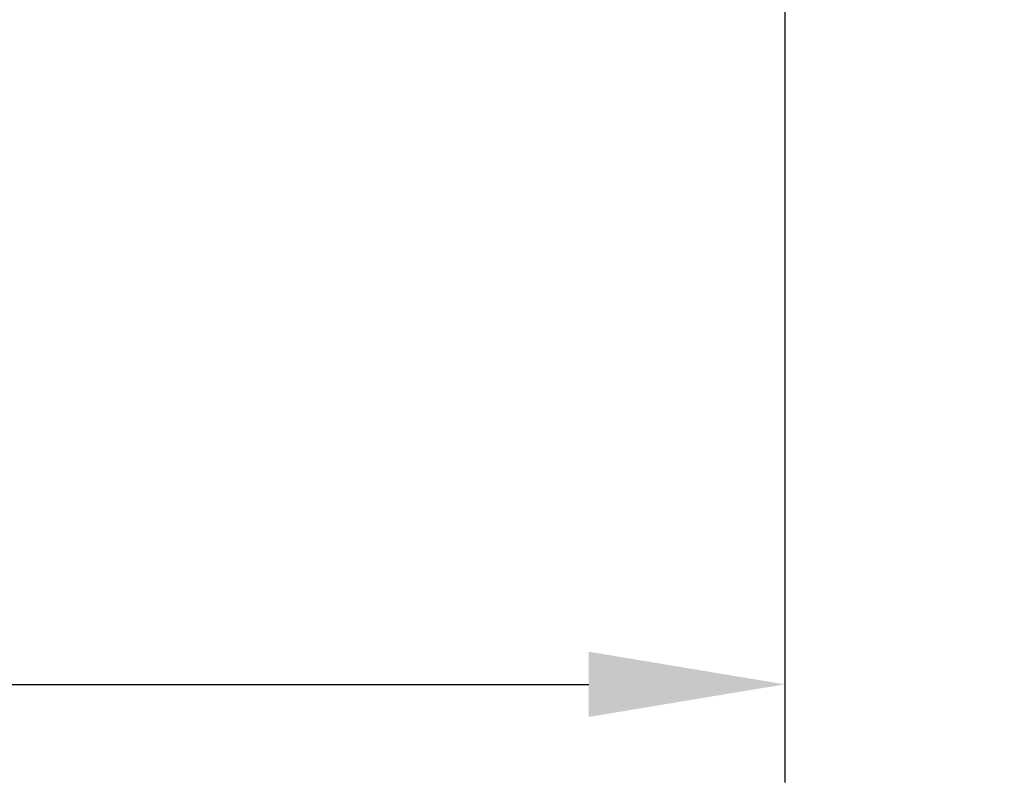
# Model space of a CAD drawing. Header units: millimetres. Extents: x 0 to 594, y 0 to 420.
# Tile 3 of 16: x 252 to 272, y 124 to 140. Entities that reach past the tile are written whole.
import ezdxf

# ---------------------------------------------------------------- set-up
doc = ezdxf.new("R2010")
doc.units = ezdxf.units.MM
doc.header["$PDSIZE"] = -1
doc.styles.get("Standard").update_dxf_attribs({"font": 'txt.shx', "bigfont": 'whgtxt.shx'})
doc.dimstyles.new('ISO-25', dxfattribs={"dimtxt": 2.5, "dimasz": 2.5, "dimexe": 1.25, "dimexo": 0.625, "dimtad": 1, "dimtxsty": 'Standard', "dimcen": 2.5, "dimadec": 0, "dimazin": 0, "dimtfac": 1, "dimtmove": 0, "dimatfit": 3, "dimfxl": 0, "dimarcsym": 0})

# ---------------------------------------------------------------- blocks, each defined once
blk = doc.blocks.new('*D21')
at = {"color": 8, "lineweight": -2}
for p, q in [((190.51, 143.511), (190.51, 124.31)), ((267.499, 143.511), (267.499, 124.31)), ((194.51, 126.31), (263.499, 126.31))]:
    blk.add_line(p, q, dxfattribs=at)
at = {"color": 8}
for points in [[(194.51, 126.977), (194.51, 125.644), (190.51, 126.31)], [(263.499, 126.977), (263.499, 125.644), (267.499, 126.31)]]:
    blk.add_solid(points, dxfattribs=at)
at = {"layer": 'Defpoints', "color": 0}
for p in [(190.51, 145.511), (267.499, 145.511), (267.499, 126.31)]:
    blk.add_point(p, dxfattribs=at)
at = {"color": 3, "insert": (229.005, 130.31), "char_height": 4, "attachment_point": 5}
blk.add_mtext('\\A1;77', dxfattribs=at)
blk = doc.blocks.new('*D22')
at = {"color": 8, "lineweight": -2}
for p, q in [((287.393, 153.256), (287.393, 157.256)), ((273.244, 149.256), (289.393, 149.256)), ((287.393, 140.256), (287.393, 149.256)), ((269.427, 140.256), (289.393, 140.256)), ((287.393, 136.256), (287.393, 132.256))]:
    blk.add_line(p, q, dxfattribs=at)
at = {"color": 8}
for points in [[(286.726, 153.256), (288.06, 153.256), (287.393, 149.256)], [(286.726, 136.256), (288.06, 136.256), (287.393, 140.256)]]:
    blk.add_solid(points, dxfattribs=at)
at = {"layer": 'Defpoints', "color": 0}
for p in [(271.244, 149.256), (287.393, 149.256), (267.427, 140.256)]:
    blk.add_point(p, dxfattribs=at)
at = {"color": 3, "insert": (283.393, 144.756), "char_height": 4, "attachment_point": 5, "rotation": 90}
blk.add_mtext('\\A1;9', dxfattribs=at)

msp = doc.modelspace()

# ---------------------------------------------------------------- dimensions: what is measured, and where the dimension line sits
dim = msp.add_linear_dim(base=(287.393, 149.2557), p1=(267.427, 140.2557), p2=(271.2436, 149.2557), angle=90, dimstyle='ISO-25', override={"dimscale": 2, "dimtxt": 2, "dimasz": 2, "dimexe": 1, "dimexo": 1, "dimgap": 1, "dimdec": 3, "dimzin": 9, "dimdsep": 46, "dimcen": 0, "dimclrd": 8, "dimclre": 8, "dimclrt": 3, "dimadec": 3, "dimazin": 2, "dimtdec": 3, "dimfxl": 0.6, "dimtolj": 1, "dimtzin": 1, "dimarcsym": 1})
dim.commit()
dim.dimension.update_dxf_attribs({"geometry": '*D22', "text_midpoint": (283.393, 144.7557)})
dim = msp.add_linear_dim(base=(267.4993, 126.3105), p1=(190.5098, 145.5113), p2=(267.4993, 145.5113), dimstyle='ISO-25', override={"dimscale": 2, "dimtxt": 2, "dimasz": 2, "dimexe": 1, "dimexo": 1, "dimgap": 1, "dimdec": 1, "dimzin": 9, "dimdsep": 46, "dimcen": 0, "dimclrd": 8, "dimclre": 8, "dimclrt": 3, "dimadec": 3, "dimazin": 2, "dimtdec": 3, "dimfxl": 0.6, "dimtolj": 1, "dimtzin": 1, "dimarcsym": 1})
dim.commit()
dim.dimension.update_dxf_attribs({"geometry": '*D21', "text_midpoint": (229.0045, 130.3105)})

doc.saveas('drawing.dxf')
